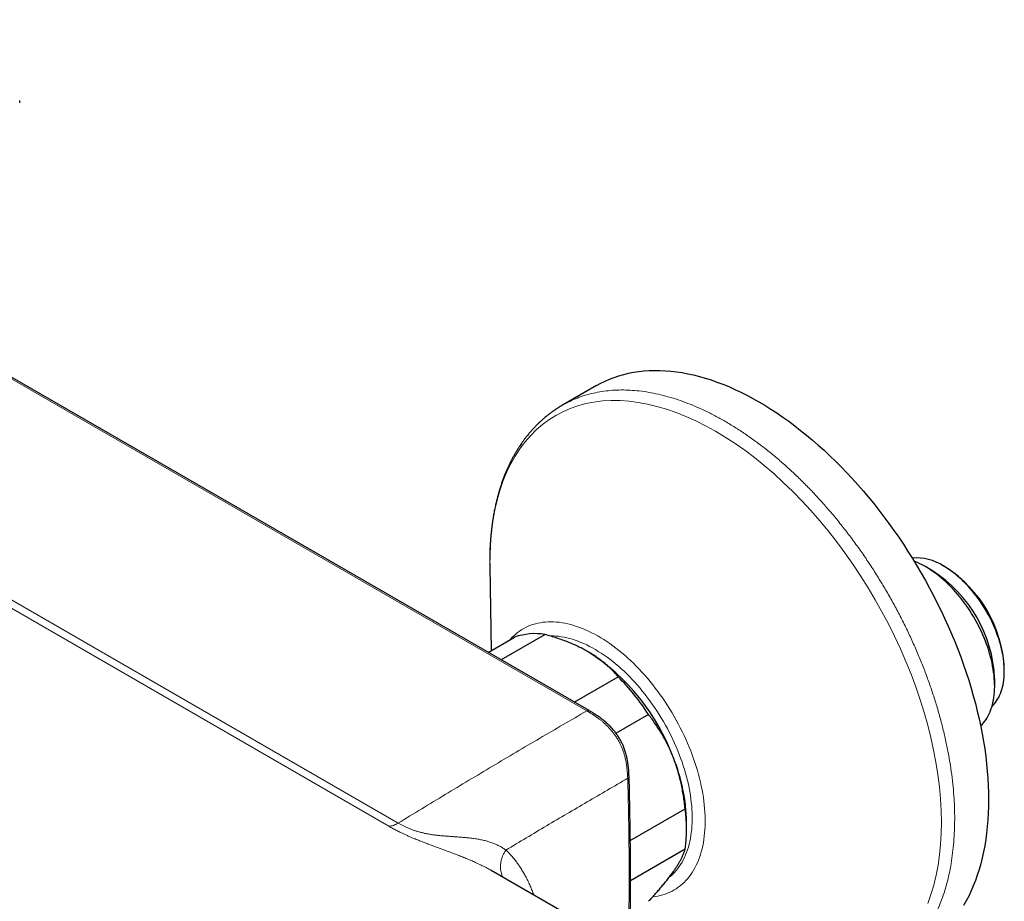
# Model space of a CAD drawing. Header units: millimetres. Extents: x 8 to 1018, y 12 to 2184.
# Tile 5 of 52: x 897 to 1003, y 86 to 181. Entities that reach past the tile are written whole.
import ezdxf

# ---------------------------------------------------------------- set-up
doc = ezdxf.new("R2010")
doc.units = ezdxf.units.MM

msp = doc.modelspace()

# ---------------------------------------------------------------- linework, layer by layer
at = {"color": 8, "linetype": 'Continuous', "lineweight": 0}
for p, q in [((958.37, 106.5), (829.41, 180.95)), ((809.09, 168.85), (938.05, 94.4)), ((937.04, 94.08), (808.08, 168.52)), ((947.92, 122.58), (947.93, 122.08))]:
    msp.add_line(p, q, dxfattribs=at)
at = {"color": 7, "linetype": 'Continuous', "lineweight": 30}
for p, q in [((958.62, 106.52), (829.66, 180.97)), ((897.28, 172.01), (897.28, 172.25)), ((959.4, 141.54), (955.75, 139.43)), ((947.92, 122.08), (948.06, 112.97)), ((995.61, 121.6), (994.9, 122.01)), ((997.02, 121.98), (996.81, 122.11)), ((953.87, 114.73), (949.14, 112)), ((947.76, 112.8), (950.59, 114.43)), ((1003.35, 110.78), (1003.35, 111.02)), ((957.02, 107.45), (961.75, 110.18)), ((1002.31, 109.17), (1002.31, 109.99)), ((965.03, 106.1), (961.52, 104.08)), ((963.06, 92.54), (968.96, 95.95)), ((969.12, 93.67), (969.12, 94.49)), ((968.96, 91.58), (963.08, 88.18)), ((965.94, 78.99), (948.06, 89.31)), ((948.07, 89.3), (948.06, 89.31))]:
    msp.add_line(p, q, dxfattribs=at)
at = {"color": 7, "linetype": 'Continuous', "lineweight": 30, "flags": 128}
for points in [[(959.4, 141.54), (959.87, 141.79), (960.34, 142.03), (960.83, 142.24), (961.33, 142.43), (961.84, 142.6), (962.35, 142.75), (962.88, 142.87), (963.42, 142.98), (963.97, 143.06), (964.53, 143.12), (965.09, 143.16), (965.67, 143.18), (966.25, 143.17), (966.84, 143.15), (967.43, 143.1), (968.03, 143.03), (968.64, 142.94), (969.25, 142.82), (969.87, 142.69), (970.5, 142.53), (971.12, 142.35), (971.76, 142.15), (972.39, 141.93), (973.03, 141.69), (973.67, 141.43), (974.31, 141.14), (974.96, 140.84), (975.61, 140.52), (976.25, 140.17), (976.9, 139.81), (977.55, 139.42), (978.2, 139.02), (978.84, 138.6), (979.49, 138.16), (980.13, 137.7), (980.77, 137.22), (981.41, 136.72), (982.05, 136.21), (982.68, 135.68), (983.31, 135.14), (983.93, 134.57), (984.55, 133.99), (985.16, 133.4), (985.77, 132.79), (986.37, 132.16), (986.97, 131.52), (987.56, 130.87), (988.14, 130.21), (988.71, 129.53), (989.28, 128.83), (989.83, 128.13), (990.38, 127.41), (990.92, 126.69), (991.45, 125.95), (991.97, 125.2), (992.48, 124.45), (992.97, 123.68), (993.46, 122.91), (993.94, 122.12), (994.4, 121.33), (994.85, 120.54), (995.29, 119.73), (995.72, 118.92), (996.13, 118.11), (996.54, 117.29), (996.92, 116.47), (997.3, 115.64), (997.66, 114.81), (998, 113.98), (998.33, 113.14), (998.65, 112.31), (998.95, 111.47), (999.24, 110.64), (999.51, 109.8), (999.77, 108.96), (1000.01, 108.13), (1000.23, 107.3), (1000.44, 106.47), (1000.63, 105.65), (1000.81, 104.82), (1000.97, 104.01), (1001.11, 103.19), (1001.24, 102.39), (1001.35, 101.59), (1001.44, 100.79), (1001.51, 100.01), (1001.57, 99.23), (1001.62, 98.46), (1001.64, 97.69), (1001.65, 96.94), (1001.64, 96.2), (1001.62, 95.46), (1001.57, 94.74), (1001.51, 94.03), (1001.44, 93.33), (1001.35, 92.65), (1001.24, 91.97), (1001.11, 91.31), (1000.97, 90.66), (1000.81, 90.03), (1000.63, 89.41), (1000.44, 88.81), (1000.23, 88.22), (1000.01, 87.65), (999.77, 87.09), (999.51, 86.55), (999.24, 86.03), (998.95, 85.52)], [(1000.8, 104.87), (1000.8, 104.88), (1000.96, 105.03), (1001.11, 105.2), (1001.25, 105.38), (1001.38, 105.56), (1001.5, 105.76), (1001.62, 105.97), (1001.72, 106.18), (1001.82, 106.41), (1001.91, 106.64), (1001.99, 106.89), (1002.06, 107.14), (1002.12, 107.4), (1002.18, 107.66), (1002.22, 107.94), (1002.26, 108.22), (1002.28, 108.51), (1002.3, 108.8), (1002.31, 109.1), (1002.3, 109.4), (1002.29, 109.71), (1002.27, 110.03), (1002.24, 110.35), (1002.2, 110.67), (1002.15, 111), (1002.09, 111.33), (1002.03, 111.66), (1001.95, 111.99), (1001.87, 112.33), (1001.77, 112.67), (1001.67, 113.01), (1001.56, 113.35), (1001.44, 113.69), (1001.31, 114.02), (1001.18, 114.36), (1001.03, 114.7), (1000.88, 115.04), (1000.72, 115.37), (1000.56, 115.7), (1000.39, 116.03), (1000.21, 116.36), (1000.02, 116.68), (999.83, 116.99), (999.63, 117.31), (999.42, 117.62), (999.21, 117.92), (998.99, 118.22), (998.77, 118.51), (998.54, 118.79), (998.31, 119.07), (998.08, 119.34), (997.84, 119.61), (997.6, 119.86), (997.35, 120.11), (997.1, 120.35), (996.85, 120.58), (996.59, 120.8), (996.33, 121.01), (996.08, 121.22), (995.82, 121.41), (995.55, 121.59), (995.29, 121.77), (995.03, 121.93), (994.77, 122.08), (994.5, 122.22), (994.24, 122.35), (993.98, 122.47), (993.72, 122.58), (993.65, 122.61)], [(1002.02, 106.98), (1002.11, 107.07), (1002.25, 107.23), (1002.39, 107.39), (1002.51, 107.57), (1002.63, 107.75), (1002.74, 107.94), (1002.84, 108.15), (1002.93, 108.36), (1003.01, 108.58), (1003.09, 108.81), (1003.15, 109.05), (1003.21, 109.3), (1003.25, 109.55), (1003.29, 109.81), (1003.32, 110.08), (1003.34, 110.35), (1003.35, 110.64), (1003.35, 110.92), (1003.34, 111.21), (1003.32, 111.51), (1003.29, 111.81), (1003.25, 112.11), (1003.21, 112.42), (1003.15, 112.73), (1003.09, 113.04), (1003.01, 113.36), (1002.93, 113.68), (1002.84, 114), (1002.74, 114.31), (1002.63, 114.63), (1002.51, 114.95), (1002.39, 115.27), (1002.25, 115.59), (1002.11, 115.91), (1001.96, 116.22), (1001.81, 116.53), (1001.65, 116.84), (1001.48, 117.15), (1001.3, 117.45), (1001.12, 117.75), (1000.93, 118.04), (1000.73, 118.33), (1000.53, 118.61), (1000.32, 118.89), (1000.11, 119.16), (999.9, 119.43), (999.68, 119.68), (999.45, 119.93), (999.22, 120.18), (998.99, 120.41), (998.76, 120.64), (998.52, 120.85), (998.28, 121.06), (998.04, 121.26), (997.79, 121.45), (997.55, 121.63), (997.3, 121.8), (997.05, 121.96), (996.81, 122.11)]]:
    msp.add_lwpolyline(points, dxfattribs=at)
at = {"color": 8, "linetype": 'Continuous', "lineweight": 0, "flags": 128}
for points in [[(995.1, 85.74), (995.45, 86.71), (995.75, 87.73), (996, 88.78), (996.21, 89.88), (996.37, 90.98), (996.48, 92.12), (996.55, 93.3), (996.57, 94.5), (996.55, 95.74), (996.47, 97.02), (996.36, 98.31), (996.19, 99.63), (995.98, 100.96), (995.73, 102.28), (995.44, 103.62), (995.1, 104.96), (994.72, 106.31), (994.29, 107.69), (993.81, 109.07), (993.3, 110.46), (992.74, 111.83), (992.15, 113.2), (991.52, 114.54), (990.86, 115.86), (990.17, 117.18), (989.44, 118.47), (988.67, 119.77), (987.87, 121.05), (987.03, 122.31), (986.17, 123.53), (985.28, 124.73), (984.38, 125.88), (983.46, 126.99), (982.51, 128.07), (981.55, 129.12), (980.56, 130.14), (979.54, 131.12), (978.51, 132.06), (977.48, 132.95), (976.43, 133.8), (975.39, 134.58), (974.34, 135.31), (973.29, 136), (972.24, 136.63), (971.17, 137.22), (970.11, 137.75), (969.04, 138.23), (967.99, 138.65), (966.94, 139.02), (965.92, 139.31), (964.91, 139.56), (963.91, 139.74), (962.93, 139.86), (961.95, 139.93), (961, 139.94), (960.06, 139.89), (959.14, 139.77), (958.26, 139.6), (957.41, 139.37), (956.59, 139.08), (955.8, 138.73), (955.04, 138.33), (954.3, 137.87), (953.6, 137.34), (952.93, 136.77), (952.3, 136.13), (951.7, 135.45), (951.16, 134.72), (950.66, 133.95), (950.19, 133.13), (949.77, 132.26), (949.38, 131.33), (949.04, 130.36), (948.74, 129.35), (948.49, 128.29), (948.28, 127.2), (948.12, 126.09), (948.01, 124.95), (947.94, 123.78), (947.92, 122.58), (947.92, 122.58)], [(950.06, 114.12), (950.13, 114.2), (950.31, 114.4), (950.51, 114.59), (950.71, 114.77), (950.92, 114.94), (951.14, 115.1), (951.36, 115.25), (951.59, 115.38), (951.83, 115.5), (952.07, 115.62), (952.32, 115.72), (952.57, 115.8), (952.84, 115.88), (953.1, 115.95), (953.37, 116), (953.65, 116.04), (953.93, 116.07), (954.22, 116.09), (954.51, 116.09), (954.8, 116.09), (955.1, 116.07), (955.4, 116.04), (955.71, 115.99), (956.02, 115.94), (956.33, 115.87), (956.64, 115.8), (956.96, 115.71), (957.28, 115.6), (957.6, 115.49), (957.92, 115.37), (958.24, 115.23), (958.57, 115.08), (958.89, 114.92), (959.22, 114.75), (959.55, 114.57), (959.87, 114.38), (960.2, 114.18), (960.53, 113.97), (960.85, 113.75), (961.18, 113.51), (961.5, 113.27), (961.82, 113.02), (962.14, 112.76), (962.46, 112.49), (962.77, 112.21), (963.09, 111.92), (963.4, 111.62), (963.7, 111.31), (964.01, 111), (964.31, 110.68), (964.61, 110.35), (964.9, 110.01), (965.19, 109.67), (965.47, 109.31), (965.75, 108.96), (966.02, 108.59), (966.29, 108.22), (966.55, 107.85), (966.81, 107.47), (967.06, 107.08), (967.31, 106.69), (967.55, 106.3), (967.78, 105.9), (968.01, 105.5), (968.23, 105.09), (968.44, 104.68), (968.65, 104.27), (968.85, 103.86), (969.04, 103.44), (969.22, 103.02), (969.4, 102.6), (969.57, 102.18), (969.73, 101.76), (969.88, 101.34), (970.02, 100.92), (970.16, 100.5), (970.29, 100.07), (970.4, 99.65), (970.51, 99.24), (970.61, 98.82), (970.7, 98.4), (970.79, 97.99), (970.86, 97.58), (970.93, 97.17), (970.98, 96.77), (971.03, 96.37), (971.06, 95.97), (971.09, 95.58), (971.11, 95.19), (971.12, 94.81), (971.12, 94.43), (971.11, 94.06), (971.09, 93.7), (971.06, 93.34), (971.03, 92.98), (970.98, 92.64), (970.93, 92.3), (970.86, 91.96), (970.79, 91.64), (970.7, 91.32), (970.61, 91.01), (970.51, 90.71), (970.4, 90.42), (970.29, 90.14), (970.16, 89.86), (970.02, 89.6), (969.88, 89.34), (969.73, 89.09), (969.57, 88.86), (969.4, 88.63), (969.22, 88.41), (969.04, 88.21), (968.85, 88.01), (968.65, 87.83), (968.44, 87.65), (968.23, 87.49), (968.01, 87.34), (967.78, 87.2), (967.55, 87.07), (967.31, 86.95), (967.06, 86.85), (966.81, 86.75), (966.55, 86.67), (966.29, 86.6), (966.02, 86.54), (965.75, 86.49), (965.47, 86.46)], [(954.4, 114.58), (954.48, 114.58), (954.76, 114.58), (955.04, 114.56), (955.33, 114.53), (955.62, 114.49), (955.92, 114.44), (956.22, 114.38), (956.52, 114.3), (956.82, 114.21), (957.13, 114.11), (957.43, 114), (957.74, 113.88), (958.05, 113.75), (958.36, 113.6), (958.68, 113.45), (958.99, 113.28), (959.3, 113.1), (959.61, 112.91), (959.93, 112.72), (960.24, 112.51), (960.55, 112.29), (960.86, 112.06), (961.17, 111.82), (961.47, 111.57), (961.78, 111.31), (962.08, 111.04), (962.38, 110.77), (962.68, 110.48), (962.97, 110.19), (963.26, 109.89), (963.55, 109.58), (963.83, 109.26), (964.11, 108.94), (964.38, 108.6), (964.65, 108.27), (964.92, 107.92), (965.18, 107.57), (965.43, 107.22), (965.68, 106.85), (965.93, 106.49), (966.16, 106.12), (966.4, 105.74), (966.62, 105.36), (966.84, 104.97), (967.05, 104.59), (967.26, 104.2), (967.45, 103.8), (967.64, 103.4), (967.83, 103.01), (968, 102.61), (968.17, 102.2), (968.33, 101.8), (968.48, 101.4), (968.63, 101), (968.76, 100.59), (968.89, 100.19), (969.01, 99.79), (969.11, 99.38), (969.22, 98.98), (969.31, 98.59), (969.39, 98.19), (969.46, 97.8), (969.53, 97.41), (969.58, 97.02), (969.63, 96.64), (969.67, 96.26), (969.7, 95.88), (969.71, 95.51), (969.72, 95.14), (969.72, 94.78), (969.71, 94.43), (969.7, 94.08), (969.67, 93.73), (969.63, 93.4), (969.58, 93.06), (969.53, 92.74), (969.46, 92.43), (969.39, 92.12), (969.31, 91.82), (969.22, 91.52), (969.11, 91.24), (969.01, 90.97), (968.89, 90.7), (968.76, 90.44), (968.63, 90.2), (968.48, 89.96), (968.33, 89.73), (968.17, 89.51), (968, 89.3), (967.83, 89.1), (967.64, 88.92), (967.45, 88.74), (967.26, 88.58)]]:
    msp.add_lwpolyline(points, dxfattribs=at)
at = {"color": 7, "linetype": 'Continuous', "lineweight": 30}
for centre, radius, start, end in [((993.83, 117.49), 5.49, 57.1352, 94.2246), ((989.62, 110.4), 13.74, 2.5804, 57.4196), ((987.78, 109.34), 14.54, 2.5574, 57.4372), ((952.8, 108.27), 6.55, 80.5451, 109.6739), ((946.06, 93.44), 23.07, 20.2678, 57.3214), ((943.38, 92.06), 25.8, 32.9712, 44.618), ((949.66, 94.13), 19.47, 1.0773, 22.052), ((954.2, 93.77), 14.92, 351.5717, 8.4283)]:
    msp.add_arc(centre, radius, start, end, dxfattribs=at)
at = {"color": 8, "linetype": 'Continuous', "lineweight": 0}
for points, knots in [([(955.75, 139.43), (956.01, 139.57), (956.53, 139.86), (957.35, 140.21), (958.2, 140.51), (959.08, 140.74), (959.98, 140.92), (960.9, 141.03), (961.84, 141.08), (962.8, 141.07), (963.78, 141), (964.79, 140.87), (965.82, 140.68), (966.87, 140.43), (967.93, 140.11), (968.99, 139.74), (970.05, 139.32), (971.12, 138.84), (972.18, 138.3), (973.26, 137.71), (974.34, 137.05), (975.43, 136.34), (976.51, 135.58), (977.58, 134.77), (978.65, 133.91), (979.69, 133.01), (980.72, 132.07), (981.73, 131.09), (982.73, 130.06), (983.72, 128.98), (984.7, 127.86), (985.65, 126.71), (986.58, 125.51), (987.48, 124.3), (988.35, 123.06), (989.18, 121.81), (989.98, 120.53), (990.76, 119.22), (991.51, 117.89), (992.23, 116.53), (992.91, 115.15), (993.55, 113.77), (994.15, 112.38), (994.71, 111), (995.22, 109.62), (995.69, 108.24), (996.13, 106.85), (996.52, 105.46), (996.87, 104.07), (997.17, 102.68), (997.43, 101.31), (997.64, 99.97), (997.8, 98.64), (997.92, 97.35), (997.99, 96.08), (998.01, 94.82), (997.98, 93.59), (997.91, 92.37), (997.79, 91.19), (997.63, 90.05), (997.41, 88.94), (997.16, 87.89), (996.86, 86.87), (996.51, 85.9), (996.12, 84.97), (995.69, 84.08), (995.2, 83.23), (994.68, 82.43), (994.11, 81.68), (993.51, 80.99), (992.87, 80.36), (992.2, 79.78), (991.49, 79.27), (991.01, 78.95), (990.75, 78.81), (990.75, 78.81)], [0, 0, 0, 0, 0.013974, 0.027974, 0.041974, 0.055974, 0.069974, 0.083724, 0.097474, 0.111224, 0.124974, 0.138974, 0.152974, 0.166974, 0.180974, 0.194974, 0.208724, 0.222474, 0.236224, 0.249974, 0.263974, 0.277974, 0.291974, 0.305974, 0.319974, 0.333724, 0.347474, 0.361224, 0.374974, 0.388974, 0.402974, 0.416974, 0.430974, 0.444974, 0.458724, 0.472474, 0.486224, 0.499974, 0.513974, 0.527974, 0.541974, 0.555974, 0.569974, 0.583724, 0.597474, 0.611224, 0.624974, 0.638974, 0.652974, 0.666974, 0.680974, 0.694974, 0.708724, 0.722474, 0.736224, 0.749974, 0.763974, 0.777974, 0.791974, 0.805974, 0.819974, 0.833724, 0.847474, 0.861224, 0.874974, 0.888974, 0.902974, 0.916974, 0.930974, 0.944974, 0.958724, 0.972474, 0.986224, 0.999974, 1, 1, 1, 1]), ([(958.37, 106.5), (958.42, 106.52), (958.51, 106.55), (958.59, 106.55), (958.62, 106.52), (958.62, 106.52)], [0, 0, 0, 0, 0.480786, 0.961571, 1, 1, 1, 1]), ([(962.78, 99.23), (962.78, 99.23), (962.77, 99.35), (962.76, 99.6), (962.74, 99.96), (962.7, 100.32), (962.66, 100.65), (962.6, 100.96), (962.55, 101.23), (962.48, 101.53), (962.39, 101.87), (962.27, 102.21), (962.16, 102.51), (962.04, 102.78), (961.9, 103.08), (961.72, 103.41), (961.52, 103.73), (961.3, 104.04), (961.07, 104.33), (960.82, 104.61), (960.57, 104.87), (960.34, 105.09), (960.11, 105.29), (959.89, 105.47), (959.64, 105.67), (959.35, 105.88), (959.05, 106.08), (958.72, 106.29), (958.5, 106.43), (958.37, 106.5)], [0, 0, 0, 0, 0.000006, 0.046115, 0.092221, 0.134268, 0.176666, 0.21074, 0.244811, 0.270495, 0.315472, 0.360433, 0.387835, 0.415234, 0.452361, 0.490398, 0.528531, 0.566572, 0.605019, 0.643476, 0.682731, 0.721994, 0.747621, 0.782007, 0.816395, 0.85962, 0.903363, 0.947175, 1, 1, 1, 1]), ([(962.78, 99.23), (961.32, 98.38), (958.41, 96.69), (954.04, 94.12), (951.12, 92.38), (949.66, 91.5)], [0, 0, 0, 0, 0.333272, 0.666601, 1, 1, 1, 1]), ([(962.78, 99.23), (962.82, 99.26), (962.9, 99.32), (962.94, 99.41), (962.92, 99.45), (962.92, 99.45)], [0, 0, 0, 0, 0.484249, 0.968499, 1, 1, 1, 1]), ([(962.85, 80.78), (962.85, 80.9), (962.88, 81.97), (962.9, 83.96), (962.93, 86.75), (962.93, 89.54), (962.92, 92.32), (962.88, 94.86), (962.83, 97.16), (962.8, 98.54), (962.78, 99.23)], [0, 0, 0, 0, 0.0208223, 0.1713618, 0.3218994, 0.4725735, 0.6232495, 0.7739236, 0.8869618, 1, 1, 1, 1]), ([(937.04, 94.08), (937.12, 94.08), (937.28, 94.09), (937.53, 94.15), (937.79, 94.25), (937.96, 94.35), (938.05, 94.4)], [0, 0, 0, 0, 0.249997, 0.499994, 0.749997, 1, 1, 1, 1]), ([(938.05, 94.4), (938.05, 94.4), (938.14, 94.35), (938.32, 94.25), (938.61, 94.1), (938.92, 93.95), (939.24, 93.81), (939.57, 93.68), (939.9, 93.57), (940.24, 93.47), (940.59, 93.38), (940.94, 93.3), (941.29, 93.23), (941.65, 93.17), (942.01, 93.12), (942.37, 93.08), (942.75, 93.04), (943.13, 93.01), (943.51, 92.98), (943.9, 92.95), (944.3, 92.93), (944.68, 92.9), (945.06, 92.87), (945.49, 92.83), (945.98, 92.78), (946.49, 92.71), (946.97, 92.62), (947.41, 92.52), (947.84, 92.4), (948.25, 92.26), (948.64, 92.1), (949, 91.92), (949.35, 91.72), (949.56, 91.58), (949.66, 91.5), (949.66, 91.5)], [0, 0, 0, 0, 0.000004, 0.025375, 0.050864, 0.076512, 0.102362, 0.126885, 0.150527, 0.174392, 0.198477, 0.222764, 0.24698, 0.271983, 0.297098, 0.3239, 0.350775, 0.379321, 0.407913, 0.438582, 0.469286, 0.500028, 0.530796, 0.561596, 0.60817, 0.654843, 0.696925, 0.7391, 0.781427, 0.824503, 0.867692, 0.911538, 0.955716, 0.999996, 1, 1, 1, 1]), ([(948.06, 89.31), (948.01, 89.34), (947.84, 89.44), (947.49, 89.63), (946.98, 89.89), (946.43, 90.15), (945.88, 90.39), (945.37, 90.6), (944.86, 90.81), (944.35, 91.01), (943.79, 91.22), (943.21, 91.44), (942.6, 91.66), (942.07, 91.85), (941.59, 92.03), (941.12, 92.21), (940.63, 92.4), (940.12, 92.6), (939.69, 92.78), (939.31, 92.94), (938.97, 93.09), (938.65, 93.24), (938.29, 93.41), (937.9, 93.61), (937.47, 93.83), (937.19, 93.99), (937.04, 94.08)], [0, 0, 0, 0, 0.016654, 0.061239, 0.120901, 0.180783, 0.230396, 0.28015, 0.325019, 0.370003, 0.415296, 0.469274, 0.516859, 0.564655, 0.599125, 0.633698, 0.67846, 0.717994, 0.757743, 0.786455, 0.815255, 0.843726, 0.872279, 0.912664, 0.953245, 1, 1, 1, 1]), ([(949.36, 88.56), (949.32, 88.63), (949.23, 88.79), (949.14, 89.08), (949.07, 89.41), (949.06, 89.76), (949.09, 90.11), (949.17, 90.47), (949.29, 90.83), (949.45, 91.18), (949.59, 91.4), (949.66, 91.5)], [0, 0, 0, 0, 0.083098, 0.197711, 0.312323, 0.426936, 0.541549, 0.656162, 0.770774, 0.885387, 1, 1, 1, 1]), ([(949.66, 91.5), (949.77, 91.4), (949.97, 91.2), (950.26, 90.88), (950.55, 90.54), (950.82, 90.19), (951.08, 89.83), (951.33, 89.44), (951.59, 89.02), (951.83, 88.57), (952.07, 88.11), (952.28, 87.63), (952.48, 87.15), (952.6, 86.82), (952.66, 86.66), (952.66, 86.66)], [0, 0, 0, 0, 0.079793, 0.159636, 0.239628, 0.31967, 0.398843, 0.478064, 0.566053, 0.654042, 0.742298, 0.830554, 0.915249, 0.999944, 1, 1, 1, 1])]:
    msp.add_open_spline(points, degree=3, knots=knots, dxfattribs=at)
at = {"color": 7, "linetype": 'Continuous', "lineweight": 30}
for points, knots in [([(955.75, 139.43), (955.69, 139.4), (955.58, 139.33), (955.42, 139.23), (955.28, 139.15), (955.17, 139.08), (955.08, 139.02), (955.01, 138.97), (954.95, 138.93), (954.86, 138.87), (954.75, 138.79), (954.6, 138.69), (954.46, 138.58), (954.31, 138.47), (954.17, 138.36), (954.02, 138.24), (953.87, 138.11), (953.69, 137.96), (953.49, 137.79), (953.28, 137.59), (953.06, 137.38), (952.86, 137.18), (952.7, 137.01), (952.56, 136.86), (952.43, 136.71), (952.31, 136.57), (952.19, 136.44), (952.07, 136.29), (951.93, 136.12), (951.76, 135.91), (951.59, 135.68), (951.42, 135.44), (951.26, 135.21), (951.14, 135.03), (951.04, 134.88), (950.98, 134.78), (950.92, 134.69), (950.87, 134.61), (950.83, 134.53), (950.78, 134.46), (950.73, 134.36), (950.66, 134.25), (950.58, 134.12), (950.5, 133.97), (950.42, 133.82), (950.33, 133.67), (950.25, 133.5), (950.17, 133.34), (950.08, 133.16), (950, 133), (949.93, 132.84), (949.87, 132.71), (949.82, 132.59), (949.77, 132.5), (949.73, 132.4), (949.68, 132.29), (949.62, 132.14), (949.55, 131.97), (949.48, 131.78), (949.33, 131.41), (949.2, 131.03), (949.08, 130.65), (949.03, 130.49), (948.98, 130.35), (948.95, 130.24), (948.93, 130.15), (948.91, 130.08), (948.88, 130.01), (948.86, 129.92), (948.82, 129.8), (948.79, 129.66), (948.74, 129.49), (948.7, 129.31), (948.65, 129.13), (948.61, 128.94), (948.56, 128.76), (948.5, 128.46), (948.41, 128.05), (948.32, 127.56), (948.26, 127.14), (948.2, 126.78), (948.15, 126.41), (948.11, 126.04), (948.07, 125.66), (948.03, 125.26), (948, 124.96), (947.99, 124.75), (947.98, 124.64), (947.98, 124.54), (947.97, 124.45), (947.97, 124.37), (947.96, 124.27), (947.95, 124.13), (947.95, 123.97), (947.94, 123.77), (947.93, 123.57), (947.93, 123.37), (947.92, 123.18), (947.92, 123.01), (947.92, 122.86), (947.92, 122.78), (947.92, 122.75)], [0, 0, 0, 0, 0.012017, 0.022515, 0.031496, 0.038958, 0.044904, 0.049458, 0.05376, 0.058086, 0.067302, 0.077344, 0.087906, 0.098245, 0.108205, 0.119082, 0.130732, 0.142207, 0.158781, 0.175329, 0.192556, 0.21037, 0.221697, 0.233107, 0.244601, 0.255352, 0.264573, 0.274479, 0.286768, 0.302631, 0.319094, 0.335018, 0.350407, 0.365091, 0.372454, 0.379081, 0.384973, 0.390129, 0.394549, 0.399073, 0.404625, 0.411921, 0.42044, 0.429518, 0.438835, 0.448392, 0.458187, 0.468222, 0.478495, 0.488624, 0.497653, 0.505405, 0.512052, 0.517594, 0.522268, 0.528652, 0.536833, 0.546805, 0.557524, 0.568185, 0.609513, 0.619324, 0.627929, 0.635305, 0.641454, 0.645424, 0.648698, 0.65241, 0.656985, 0.66323, 0.670589, 0.67906, 0.688497, 0.697944, 0.70723, 0.716354, 0.725318, 0.75244, 0.778013, 0.795947, 0.813098, 0.830149, 0.847512, 0.865386, 0.883963, 0.901937, 0.90751, 0.912658, 0.917127, 0.920916, 0.924455, 0.928891, 0.935352, 0.943147, 0.952277, 0.962743, 0.971563, 0.980476, 0.988509, 0.995653, 1, 1, 1, 1]), ([(947.92, 122.4), (947.92, 122.38), (947.92, 122.34), (947.92, 122.29), (947.92, 122.24), (947.92, 122.17), (947.92, 122.12), (947.92, 122.09)], [0, 0, 0, 0, 0.217955, 0.348626, 0.512339, 0.728382, 1, 1, 1, 1]), ([(958.52, 112.86), (958.35, 112.96), (958.02, 113.14), (957.49, 113.41), (956.94, 113.66), (956.37, 113.9), (955.77, 114.13), (955.15, 114.34), (954.52, 114.54), (954.09, 114.67), (953.87, 114.73)], [0, 0, 0, 0, 0.122618, 0.245238, 0.368878, 0.492521, 0.618996, 0.745475, 0.872735, 1, 1, 1, 1]), ([(961.75, 110.18), (961.65, 110.3), (961.45, 110.53), (961.12, 110.88), (960.77, 111.21), (960.4, 111.55), (960, 111.87), (959.57, 112.19), (959.12, 112.5), (958.76, 112.72), (958.56, 112.84), (958.52, 112.86)], [0, 0, 0, 0, 0.119246, 0.238489, 0.358338, 0.478183, 0.600299, 0.722411, 0.845493, 0.968574, 1, 1, 1, 1]), ([(962.92, 99.45), (962.92, 99.53), (962.91, 99.72), (962.9, 100), (962.87, 100.28), (962.84, 100.55), (962.81, 100.81), (962.77, 101.07), (962.72, 101.31), (962.67, 101.55), (962.61, 101.78), (962.55, 102.01), (962.48, 102.23), (962.4, 102.45), (962.32, 102.65), (962.24, 102.86), (962.14, 103.06), (962.04, 103.25), (961.94, 103.44), (961.83, 103.62), (961.72, 103.8), (961.6, 103.97), (961.48, 104.14), (961.35, 104.31), (961.21, 104.47), (961.07, 104.64), (960.91, 104.8), (960.76, 104.95), (960.59, 105.11), (960.42, 105.27), (960.23, 105.42), (960.04, 105.58), (959.83, 105.74), (959.62, 105.89), (959.39, 106.04), (959.16, 106.2), (958.9, 106.36), (958.72, 106.46), (958.63, 106.52), (958.63, 106.52)], [0, 0, 0, 0, 0.0322, 0.070898, 0.106172, 0.138975, 0.169929, 0.202915, 0.231683, 0.259138, 0.285428, 0.313363, 0.340091, 0.363055, 0.387407, 0.411465, 0.435042, 0.458103, 0.480641, 0.502667, 0.524176, 0.545732, 0.567788, 0.59034, 0.613374, 0.636856, 0.660712, 0.684733, 0.710193, 0.736614, 0.76411, 0.792783, 0.822806, 0.854703, 0.886971, 0.921234, 0.958091, 0.998589, 1, 1, 1, 1]), ([(967.7, 101.44), (967.68, 101.49), (967.58, 101.76), (967.38, 102.22), (967.1, 102.81), (966.81, 103.39), (966.49, 103.96), (966.15, 104.51), (965.79, 105.06), (965.42, 105.59), (965.16, 105.93), (965.03, 106.1)], [0, 0, 0, 0, 0.034085, 0.152699, 0.271315, 0.390844, 0.510376, 0.632431, 0.75449, 0.877243, 1, 1, 1, 1]), ([(968.96, 95.95), (968.94, 96.19), (968.89, 96.65), (968.79, 97.34), (968.67, 98.03), (968.53, 98.72), (968.36, 99.41), (968.17, 100.09), (967.95, 100.77), (967.79, 101.21), (967.7, 101.44)], [0, 0, 0, 0, 0.122973, 0.245942, 0.369581, 0.493217, 0.619375, 0.745529, 0.872765, 1, 1, 1, 1]), ([(962.99, 80.69), (962.99, 80.7), (963.01, 81.36), (963.03, 82.66), (963.06, 84.61), (963.07, 86.55), (963.08, 88.49), (963.08, 90.42), (963.06, 92.36), (963.04, 94.29), (963, 96.22), (962.97, 97.94), (962.94, 99.01), (962.92, 99.45)], [0, 0, 0, 0, 0.0009244, 0.1040503, 0.2071004, 0.3101478, 0.4132774, 0.5164792, 0.6197403, 0.7230476, 0.8263883, 0.9297493, 1, 1, 1, 1]), ([(967.7, 89.19), (967.72, 89.22), (967.83, 89.37), (967.99, 89.62), (968.2, 89.93), (968.37, 90.24), (968.53, 90.53), (968.67, 90.81), (968.79, 91.08), (968.89, 91.34), (968.94, 91.5), (968.96, 91.58)], [0, 0, 0, 0, 0.034085, 0.152699, 0.271315, 0.390844, 0.510376, 0.632431, 0.75449, 0.877243, 1, 1, 1, 1]), ([(965.03, 85.98), (965.16, 86.12), (965.42, 86.4), (965.79, 86.82), (966.16, 87.23), (966.5, 87.64), (966.83, 88.04), (967.15, 88.44), (967.44, 88.82), (967.61, 89.06), (967.7, 89.19)], [0, 0, 0, 0, 0.122973, 0.245942, 0.369581, 0.493217, 0.619375, 0.745529, 0.872765, 1, 1, 1, 1])]:
    msp.add_open_spline(points, degree=3, knots=knots, dxfattribs=at)
at = {"color": 8, "linetype": 'Continuous', "lineweight": 0}
msp.add_open_spline([(938.05, 94.4), (939.74, 95.43), (943.13, 97.5), (948.21, 100.54), (953.29, 103.55), (956.68, 105.51), (958.37, 106.5)], degree=3, dxfattribs=at)

doc.saveas('drawing.dxf')
